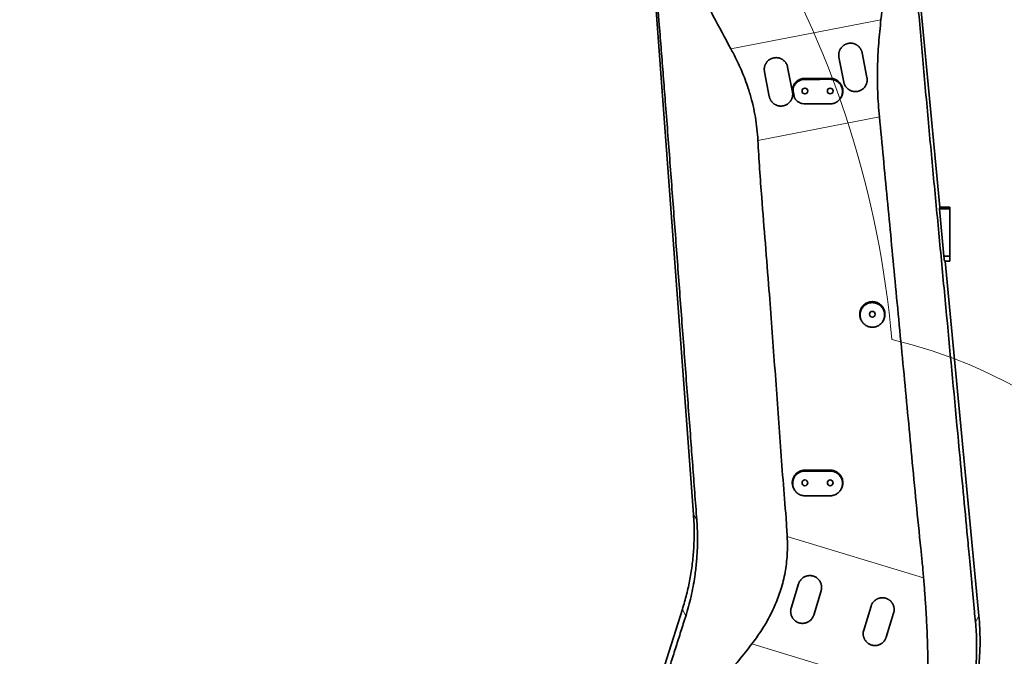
# Model space of a CAD drawing. Header units: millimetres. Extents: x 0 to 14900, y 0 to 10500.
# Tile 11 of 46: x 2850 to 4019, y 5523 to 6279. Entities that reach past the tile are written whole.
import ezdxf

# ---------------------------------------------------------------- set-up
doc = ezdxf.new("R2010")
doc.units = ezdxf.units.MM
doc.header["$LTSCALE"] = 25
doc.styles.add('SLDTEXTSTYLE0', font='TXT', dxfattribs={"width": 0.605})
doc.dimstyles.new('SLDDIMSTYLE0', dxfattribs={"dimtxt": 87.5, "dimasz": 87.5, "dimexe": 0, "dimexo": 0.0625, "dimgap": 21.875, "dimtad": 1, "dimdec": 0, "dimrnd": 1e-09, "dimzin": 12, "dimdsep": 46, "dimtxsty": 'SLDTEXTSTYLE0', "dimsah": 1, "dimcen": 0.09, "dimadec": 0, "dimazin": 3, "dimtfac": 1, "dimtofl": 0, "dimtmove": 0, "dimatfit": 3, "dimfxl": 1, "dimfrac": 2, "dimtolj": 1, "dimtzin": 12, "dimarcsym": 0})

# ---------------------------------------------------------------- blocks, each defined once
blk = doc.blocks.new('_D_2')
at = {"color": 7, "linetype": 'Continuous', "lineweight": 0}
for p, q in [((1569.4, 5749.7), (1569.4, 3706.8)), ((3428.9, 4045.5), (3428.9, 3706.8)), ((1569.4, 3744.3), (3428.9, 3744.3))]:
    blk.add_line(p, q, dxfattribs=at)
at = {"color": 7, "linetype": 'Continuous', "lineweight": 18}
for points in [[(1569.4, 3744.3), (1656.9, 3731.8), (1656.9, 3756.8)], [(3428.9, 3744.3), (3341.4, 3756.8), (3341.4, 3731.8)]]:
    blk.add_solid(points, dxfattribs=at)
at = {"color": 7, "linetype": 'Continuous', "lineweight": 18, "insert": (2365.5, 3857.1), "char_height": 87.5, "attachment_point": 1, "style": 'SLDTEXTSTYLE0'}
blk.add_mtext('1859', dxfattribs=at)
blk = doc.blocks.new('_D_4')
at = {"color": 7, "linetype": 'Continuous', "lineweight": 0}
for p, q in [((3798.9, 7609.1), (6718.3, 7609.1)), ((6680.8, 7609.1), (6680.8, 4544.3)), ((3927.7, 4544.3), (6718.3, 4544.3))]:
    blk.add_line(p, q, dxfattribs=at)
at = {"color": 7, "linetype": 'Continuous', "lineweight": 18}
for points in [[(6680.8, 7609.1), (6668.3, 7521.6), (6693.3, 7521.6)], [(6680.8, 4544.3), (6693.3, 4631.8), (6668.3, 4631.8)]]:
    blk.add_solid(points, dxfattribs=at)
at = {"color": 7, "linetype": 'Continuous', "lineweight": 18, "insert": (6568, 5943), "char_height": 87.5, "attachment_point": 1, "rotation": 90, "style": 'SLDTEXTSTYLE0'}
blk.add_mtext('3065', dxfattribs=at)

msp = doc.modelspace()

# ---------------------------------------------------------------- linework, layer by layer
at = {"color": 7, "linetype": 'Continuous', "lineweight": 35}
for p, q in [((3903.1882013, 6463.9899911), (3942.0908684, 6056.2675931)), ((3649.6217957, 5691.8220304), (3594.3132435, 6437.8070956)), ((3827.9757122, 6204.8677402), (3822.2514424, 6234.3165557)), ((3849.7370035, 6239.6592076), (3855.4612734, 6210.2103921)), ((3739.6292657, 6187.6949306), (3733.9049959, 6217.1437461)), ((3761.390557, 6222.486398), (3767.1148269, 6193.0375825)), ((3770.3963671, 6184.748742), (3770.7197684, 6184.2873855)), ((3941.5146346, 6054.5344042), (3942.0908684, 6056.2675931)), ((3946.5597549, 5998.3662219), (3941.5146346, 6054.5344042)), ((3953.8889757, 6054.5344042), (3941.5146346, 6054.5344042)), ((3953.8889757, 6056.2675931), (3942.0908684, 6056.2675931)), ((3953.8889757, 6056.2675931), (3953.8889757, 6054.5344042)), ((3953.8889757, 6054.5344042), (3953.8889757, 5998.3662219)), ((3947.5865257, 5992.2675931), (3946.5597549, 5998.3662219)), ((3953.8889757, 5998.3662219), (3946.5597549, 5998.3662219)), ((3953.8889757, 5998.3662219), (3953.8889757, 5992.2675931)), ((3953.8889757, 5992.2675931), (3947.5865257, 5992.2675931)), ((3948.1974025, 5992.2675931), (3988.3499359, 5571.4458757)), ((3849.6082153, 5920.6546589), (3850.0198341, 5920.067485)), ((3873.7581163, 5920.0674835), (3874.1697362, 5920.6546589)), ((3811.8889757, 5744.2675931), (3781.8889757, 5744.2675931)), ((3781.8889757, 5743.1997765), (3811.8889757, 5743.1997765)), ((3811.8889757, 5713.8950761), (3781.8889757, 5713.8950761)), ((3765.5599213, 5580.5937127), (3774.3310725, 5609.2828554)), ((3801.1076056, 5601.0964476), (3792.3364545, 5572.407305)), ((3577.1187201, 5391.3484978), (3636.4978139, 5579.2378779)), ((3851.6273493, 5554.2802593), (3860.3985005, 5582.9694019)), ((3887.1750337, 5574.7829942), (3878.4038825, 5546.0938515))]:
    msp.add_line(p, q, dxfattribs=at)
at = {"color": 8, "linetype": 'Continuous', "lineweight": 18}
for p, q in [((3693.9826336, 6244.3195334), (3872.160989, 6278.8628463)), ((3781.8910834, 6208.0032761), (3781.8889757, 6209.2675931)), ((3811.8906876, 6208.1348647), (3811.8889757, 6209.2675931)), ((3767.9890965, 6193.8836872), (3767.5737682, 6194.5411487)), ((3768.7905609, 6199.840129), (3768.3921686, 6200.8125298)), ((3769.1166548, 6188.0214644), (3768.7186222, 6188.6513856)), ((3870.2221696, 6163.6420815), (3726.0729306, 6135.6959696)), ((3781.8889757, 5743.1997765), (3781.8889757, 5744.2675931)), ((3811.8889757, 5743.1997765), (3811.8889757, 5744.2675931)), ((3653.537149, 5685.2797965), (3649.6217957, 5691.8220304)), ((3760.8839645, 5665.7471715), (3922.7556965, 5616.3881196)), ((3640.339467, 5571.0273634), (3636.4978139, 5579.2378779)), ((3984.2935821, 5563.9734031), (3988.3499359, 5571.4458757)), ((3926.9748263, 5474.8943118), (3719.0279483, 5538.302917))]:
    msp.add_line(p, q, dxfattribs=at)
at = {"color": 7, "linetype": 'Continuous', "lineweight": 35, "flags": 128}
msp.add_lwpolyline([(3811.8887885, 6179.0055576), (3804.3308109, 6179.0014329), (3796.7728335, 6178.9970903), (3781.8887328, 6178.9879012)], dxfattribs=at)
at = {"color": 7, "linetype": 'Continuous', "lineweight": 35}
for centre in [(3781.8889757, 6194.2675931), (3811.8889757, 6194.2675931), (3861.8889757, 5929.2675931), (3781.8889757, 5729.2675931), (3811.8889757, 5729.2675931)]:
    msp.add_circle(centre, 3.4, dxfattribs=at)
at = {"color": 7, "linetype": 'Continuous', "lineweight": 18}
for centre, radius, start, end in [((3748.8889757, 5324.2675931), 2284.8733767, 5, 155), ((3748.8889757, 5324.2675931), 1470.0106292, 103.9946004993, 206.0053995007), ((2729.2927153, 5799.7131376), 1159.8733767, 4.9292866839, 55.0707133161), ((3748.8889757, 5324.2675931), 590.9678258, 286.696479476, 76.696479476)]:
    msp.add_arc(centre, radius, start, end, dxfattribs=at)
at = {"color": 7, "linetype": 'Continuous', "lineweight": 35}
for points, knots in [([(3693.9826336, 6244.3195334), (3686.9919818, 6257.2720793), (3676.5060321, 6276.700846), (3662.8347746, 6302.7657797), (3652.9208777, 6321.152315), (3643.2083773, 6338.2956445), (3635.0769362, 6352.6086124), (3628.2282506, 6365.2830969), (3622.6703998, 6376.3422092), (3617.5763492, 6387.644727), (3613.0531802, 6399.2401527), (3609.2464491, 6411.0867205), (3606.2775683, 6423.2505035), (3604.3911537, 6435.6838062), (3603.6645463, 6448.4076217), (3604.1239413, 6461.0831768), (3605.6785221, 6473.6790942), (3608.2212224, 6486.0404736), (3611.7959255, 6498.3147958), (3616.4256202, 6510.3269915), (3622.1778952, 6522.0441702), (3629.0052377, 6533.2974701), (3636.9427814, 6544.0664651), (3645.6064682, 6553.7996155), (3654.8950585, 6562.5361921), (3664.6089146, 6570.2099145), (3675.1051277, 6577.1165898), (3685.940127, 6582.9393265), (3697.0515294, 6587.7257167), (3708.2495905, 6591.4792957), (3719.8712751, 6594.315057), (3731.5167461, 6596.1115894), (3743.1570383, 6596.9429723), (3754.6182208, 6596.7584603), (3763.7193921, 6596.0505741), (3768.8873157, 6595.0810456), (3770.2903064, 6594.8178375)], [0, 0, 0, 0, 0.0932453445, 0.1398676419, 0.1864926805, 0.225575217, 0.2646576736, 0.2907484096, 0.3168361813, 0.343082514, 0.3693250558, 0.3957442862, 0.4219806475, 0.448697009, 0.4754127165, 0.5026605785, 0.5289007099, 0.555572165, 0.5822420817, 0.609363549, 0.6364091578, 0.6640073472, 0.6916045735, 0.7197864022, 0.7450025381, 0.7707138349, 0.7964245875, 0.822658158, 0.846619, 0.871031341, 0.8954432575, 0.9203271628, 0.9436578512, 0.9674040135, 0.9911508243, 1, 1, 1, 1]), ([(3817.9239848, 6577.7802028), (3818.6658269, 6577.3815317), (3822.8338929, 6575.1415838), (3829.9964752, 6570.2373566), (3839.3079464, 6563.0815816), (3848.0431209, 6555.0643546), (3856.187881, 6546.3022586), (3863.682786, 6536.7498749), (3870.4280857, 6526.5165501), (3876.4019742, 6515.6874477), (3881.6199169, 6504.2597402), (3885.1615664, 6494.2280509), (3887.3869799, 6485.8815646), (3889.19118, 6477.2644468), (3890.6113494, 6466.2106289), (3891.2043987, 6453.2120354), (3891.036021, 6440.6228138), (3890.134498, 6424.4316763), (3888.1876595, 6404.1787435), (3885.1863475, 6379.8920965), (3881.1307796, 6350.936886), (3876.6990412, 6317.2680353), (3873.6737332, 6291.6650853), (3872.160989, 6278.8628463)], [0, 0, 0, 0, 0.0076449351, 0.0429533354, 0.078836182, 0.1147196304, 0.1511879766, 0.1882982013, 0.2260011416, 0.2637078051, 0.3019892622, 0.3415811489, 0.3615776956, 0.3815744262, 0.4226901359, 0.4640975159, 0.5012856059, 0.5384804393, 0.6131696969, 0.688180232, 0.7632107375, 0.8815983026, 1, 1, 1, 1]), ([(3901.756062, 6461.3517544), (3901.8848622, 6459.6238239), (3902.1425284, 6456.1670811), (3902.6921128, 6449.5174669), (3903.4100622, 6441.4643835), (3904.2917146, 6432.0846276), (3905.2218624, 6422.3287074), (3906.1637997, 6412.1567426), (3907.1744544, 6400.817362), (3908.2179256, 6388.7182657), (3909.9960494, 6367.7283141), (3912.4458468, 6338.6173017), (3915.654869, 6301.280766), (3918.9012095, 6263.9012869), (3922.1981257, 6226.4955865), (3925.5495872, 6189.0851356), (3928.9591262, 6151.6739257), (3932.430409, 6114.2682429), (3935.9439227, 6076.9240675), (3939.4760006, 6039.6444781), (3944.1888935, 5990.0010286), (3952.383246, 5903.0421227), (3961.0997661, 5810.6172243), (3969.135673, 5725.0996341), (3973.3701876, 5680.3772704), (3976.9801317, 5642.3848143), (3979.3965894, 5616.6358992), (3981.4569485, 5594.2098112), (3982.9044561, 5578.5014189), (3983.8660342, 5568.4448635), (3984.2935821, 5563.9734031)], [0, 0, 0, 0, 0.0059260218, 0.0118550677, 0.0222611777, 0.0327327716, 0.0432083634, 0.0549428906, 0.0666781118, 0.081005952, 0.0953362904, 0.1368858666, 0.178444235, 0.2200376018, 0.2616473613, 0.3031999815, 0.3447787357, 0.3864329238, 0.4281064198, 0.4696563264, 0.5112068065, 0.5943059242, 0.7605041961, 0.8203727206, 0.8802429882, 0.9101718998, 0.9475858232, 0.9663025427, 0.985017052, 1, 1, 1, 1]), ([(3653.537149, 5685.2797965), (3652.7182477, 5696.1195846), (3651.0803948, 5717.7998277), (3648.6504381, 5750.2862506), (3645.2129579, 5796.2064952), (3640.7523014, 5855.582393), (3635.2857068, 5928.389478), (3630.7488871, 5988.9705581), (3627.1409135, 6037.3265007), (3624.4372305, 6073.4924807), (3621.7169484, 6109.6795657), (3618.969469, 6145.8932511), (3616.3382427, 6180.1280937), (3613.8243797, 6212.3677188), (3611.4372689, 6242.59511), (3608.6902202, 6276.9042542), (3605.5724987, 6315.2577266), (3602.7345624, 6350.016946), (3600.5460458, 6377.1521933), (3599.2522622, 6393.3942518), (3598.2151499, 6406.4105908), (3597.4208916, 6416.1702996), (3596.6079261, 6425.8875069), (3596.0441557, 6432.2221235), (3595.7626407, 6435.3852719)], [0, 0, 0, 0, 0.0433256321, 0.0866539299, 0.1299823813, 0.2270464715, 0.3241105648, 0.4211735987, 0.4694086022, 0.5176526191, 0.5658907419, 0.6141161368, 0.6623355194, 0.7025446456, 0.7427584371, 0.7829664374, 0.8395601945, 0.8961565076, 0.9220751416, 0.9479949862, 0.9610062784, 0.974038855, 0.9870364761, 1, 1, 1, 1]), ([(3872.160989, 6278.8628463), (3871.6355641, 6274.2463893), (3870.5847221, 6265.0135418), (3869.4008391, 6250.9559604), (3868.5295809, 6236.7582387), (3868.0213934, 6222.3525744), (3867.8982584, 6207.8167851), (3868.2015996, 6193.1348866), (3868.9148015, 6178.3874493), (3869.7856783, 6168.5651214), (3870.2221696, 6163.6420815)], [0, 0, 0, 0, 0.122643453, 0.2452851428, 0.3692110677, 0.4931347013, 0.6190888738, 0.745040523, 0.8722119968, 1, 1, 1, 1]), ([(3726.0729306, 6135.6959696), (3725.7603492, 6140.2555433), (3725.1337113, 6149.3962063), (3723.1811444, 6163.1165255), (3720.4540894, 6176.8098901), (3717.4539342, 6188.2182372), (3714.255354, 6198.5187536), (3711.0142445, 6207.7323099), (3706.4532379, 6219.0947954), (3700.8687922, 6231.3820993), (3696.280961, 6240.0015296), (3693.9826336, 6244.3195334)], [0, 0, 0, 0, 0.1193252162, 0.2392134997, 0.3608796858, 0.4831575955, 0.5469997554, 0.6431474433, 0.7392988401, 0.8693987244, 1, 1, 1, 1]), ([(3822.2514424, 6234.3165557), (3822.1784308, 6234.7566987), (3822.0317443, 6235.6409832), (3821.9767553, 6236.9273597), (3822.0264695, 6238.1578875), (3822.1747524, 6239.3312455), (3822.4245149, 6240.5020489), (3822.7736857, 6241.6451558), (3823.2157627, 6242.7473185), (3823.7478578, 6243.8070487), (3824.3763476, 6244.8310032), (3825.0884004, 6245.7933638), (3825.8727588, 6246.6839152), (3826.7254391, 6247.5026969), (3827.6567924, 6248.2561589), (3828.6436594, 6248.9225567), (3829.6713194, 6249.4966048), (3830.7354489, 6249.9804265), (3831.8502941, 6250.378279), (3832.9887457, 6250.6781723), (3834.1356015, 6250.8797552), (3835.2875722, 6250.9861527), (3836.4576288, 6250.996761), (3837.621451, 6250.9091809), (3838.765112, 6250.7268541), (3839.8864826, 6250.452613), (3840.9929806, 6250.0826447), (3842.0652102, 6249.6209846), (3843.0910819, 6249.0741746), (3844.0690525, 6248.4444366), (3845.0010314, 6247.7277597), (3845.8707108, 6246.9335259), (3846.6685254, 6246.0715768), (3847.3934289, 6245.1441548), (3848.0449721, 6244.1474989), (3848.5652173, 6243.1796576), (3848.9714239, 6242.2666432), (3849.2832892, 6241.4211504), (3849.545956, 6240.5518871), (3849.6732327, 6239.95718), (3849.7370035, 6239.6592076)], [0, 0, 0, 0, 0.0305338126, 0.0613450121, 0.0879930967, 0.1148249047, 0.1422370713, 0.1698503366, 0.196498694, 0.2233334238, 0.2507595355, 0.2783916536, 0.3048447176, 0.3314852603, 0.3587215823, 0.386165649, 0.4122451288, 0.438508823, 0.4653556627, 0.4924047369, 0.5182237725, 0.5442223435, 0.5707855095, 0.5975428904, 0.6233982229, 0.6494303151, 0.6760157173, 0.7027905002, 0.7289583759, 0.7553039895, 0.7822061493, 0.8092990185, 0.8358523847, 0.8625874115, 0.8898937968, 0.9173971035, 0.9378374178, 0.9583599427, 0.9791366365, 1, 1, 1, 1]), ([(3733.9049959, 6217.1437461), (3733.8319843, 6217.583889), (3733.6852978, 6218.4681735), (3733.630309, 6219.7545463), (3733.6800224, 6220.9850664), (3733.8283023, 6222.1584125), (3734.0780595, 6223.3292035), (3734.4272226, 6224.4722976), (3734.8692889, 6225.5744472), (3735.4013701, 6226.6341641), (3736.0298422, 6227.6581054), (3736.7418765, 6228.6204576), (3737.5262168, 6229.5110056), (3738.3788805, 6230.3297881), (3739.3102145, 6231.0832516), (3740.2970672, 6231.7496572), (3741.3247198, 6232.3237181), (3742.3888502, 6232.8075555), (3743.5036968, 6233.2054229), (3744.6421563, 6233.5053317), (3745.7890269, 6233.7069291), (3746.9410201, 6233.8133384), (3748.1111012, 6233.8239548), (3749.2749491, 6233.7363785), (3750.4186365, 6233.5540511), (3751.5400343, 6233.2798048), (3752.6465606, 6232.909826), (3753.718813, 6232.448152), (3754.7447017, 6231.9013266), (3755.722684, 6231.2715726), (3756.6546744, 6230.554876), (3757.5243575, 6229.7606243), (3758.322169, 6228.8986614), (3759.0470638, 6227.9712315), (3759.6985983, 6226.974567), (3760.218829, 6226.0067289), (3760.6250182, 6225.0937313), (3760.9368654, 6224.2482704), (3761.199518, 6223.3790411), (3761.326789, 6222.7843583), (3761.390557, 6222.486398)], [0, 0, 0, 0, 0.0305335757, 0.061344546, 0.087992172, 0.1148235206, 0.142235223, 0.1698480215, 0.1964959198, 0.2233301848, 0.2507558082, 0.2783874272, 0.3048403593, 0.3314807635, 0.3587169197, 0.3861608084, 0.4122406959, 0.4385047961, 0.4653520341, 0.4924015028, 0.5182213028, 0.544220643, 0.5707845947, 0.597542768, 0.6233988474, 0.6494316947, 0.6760178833, 0.7027934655, 0.7289617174, 0.755307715, 0.782210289, 0.8093035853, 0.8358567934, 0.8625916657, 0.8898979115, 0.9174010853, 0.9378404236, 0.9583619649, 0.9791376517, 1, 1, 1, 1]), ([(3768.3921686, 6200.8125298), (3768.7972866, 6201.5519159), (3769.6075173, 6203.0306781), (3771.268773, 6204.9564214), (3773.2103096, 6206.5868198), (3775.3994409, 6207.8722432), (3777.771992, 6208.7586159), (3779.9639495, 6209.2057282), (3781.3465414, 6209.2501608), (3781.8889757, 6209.2675931)], [0, 0, 0, 0, 0.1506288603, 0.3012557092, 0.4519061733, 0.6025553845, 0.7527826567, 0.9030088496, 1, 1, 1, 1]), ([(3768.7905609, 6199.840129), (3769.1883093, 6200.5564671), (3769.9838245, 6201.9891762), (3771.6095997, 6203.8487676), (3773.5036525, 6205.4195704), (3775.6403636, 6206.6597602), (3777.96005, 6207.5166449), (3780.074392, 6207.9402053), (3781.3943354, 6207.9860303), (3781.8910834, 6208.0032761)], [0, 0, 0, 0, 0.1510435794, 0.3020941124, 0.4530862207, 0.604085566, 0.7561587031, 0.9082326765, 1, 1, 1, 1]), ([(3781.8889757, 6209.2675931), (3784.8092792, 6209.2675931), (3790.649886, 6209.2675931), (3800.6498332, 6209.2675931), (3807.7296604, 6209.2675931), (3811.8889757, 6209.2675931)], [0, 0, 0, 0, 0.29204128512, 0.58408257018, 1, 1, 1, 1]), ([(3781.8910834, 6208.0032761), (3784.8128088, 6208.0166091), (3790.6562595, 6208.043275), (3800.6561264, 6208.0874164), (3807.7342719, 6208.1173104), (3811.8906876, 6208.1348647)], [0, 0, 0, 0, 0.29217661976, 0.58435323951, 1, 1, 1, 1]), ([(3811.8906876, 6208.1348647), (3812.2963933, 6208.1269681), (3813.11061, 6208.1111202), (3814.3342743, 6207.9576328), (3815.5557039, 6207.7064273), (3816.7483628, 6207.3503353), (3817.8985083, 6206.8988762), (3819.0044581, 6206.354215), (3820.0729288, 6205.7094297), (3821.4074, 6204.7385573), (3822.6091629, 6203.6048933), (3823.6511161, 6202.3361544), (3824.5769324, 6200.9876166), (3825.3264723, 6199.5290402), (3825.8828458, 6197.9977351), (3826.3065757, 6196.4254934), (3826.5296156, 6194.8068339), (3826.5479676, 6193.1813268), (3826.4289889, 6191.5578738), (3826.1056113, 6189.9529197), (3825.5858391, 6188.4066138), (3824.935906, 6186.9050015), (3824.0975629, 6185.4884519), (3823.0922214, 6184.1913445), (3822.2542658, 6183.2819156), (3821.3450466, 6182.447762), (3820.3726417, 6181.694698), (3819.3293667, 6181.0186891), (3818.2355191, 6180.435804), (3816.7195807, 6179.7848743), (3815.1256501, 6179.3264715), (3813.6327761, 6179.0995461), (3812.6850902, 6179.0186829), (3812.1544821, 6179.009937), (3811.8887885, 6179.0055576)], [0, 0, 0, 0, 0.0265208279, 0.0532250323, 0.0805076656, 0.1079906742, 0.1345118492, 0.1612185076, 0.1885144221, 0.2160145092, 0.2690344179, 0.2959522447, 0.3232698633, 0.3758930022, 0.4026055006, 0.4297091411, 0.4822696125, 0.5088751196, 0.5359128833, 0.5886136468, 0.615359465, 0.6424901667, 0.6955085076, 0.722415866, 0.7497127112, 0.776271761, 0.8030160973, 0.8300474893, 0.8574722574, 0.8839631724, 0.9378465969, 0.9653048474, 0.9826269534, 1, 1, 1, 1]), ([(3811.8889757, 6209.2675931), (3812.3032301, 6209.2577573), (3813.1346332, 6209.2380168), (3814.3832693, 6209.0755071), (3815.6289549, 6208.8131485), (3816.8459032, 6208.4435772), (3818.0200616, 6207.9764552), (3819.1455649, 6207.4159918), (3820.2311237, 6206.7556271), (3821.2541077, 6206.0076205), (3822.5277256, 6204.9002366), (3823.6585364, 6203.6349842), (3824.614626, 6202.2419793), (3825.4506352, 6200.7731718), (3826.0985277, 6199.2025378), (3826.6484971, 6197.1655043), (3826.880973, 6195.484067), (3826.8997298, 6193.7949526), (3826.7748226, 6192.1119984), (3826.4388685, 6190.4505323), (3825.895863, 6188.8551123), (3825.2502981, 6187.3454332), (3824.5887592, 6186.3227237), (3824.1607574, 6185.661052)], [0, 0, 0, 0, 0.0379586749, 0.0761825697, 0.1152398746, 0.154584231, 0.1926796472, 0.2310402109, 0.269812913, 0.3091475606, 0.3471952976, 0.4245815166, 0.4640141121, 0.5020807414, 0.5795113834, 0.6189690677, 0.6954397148, 0.7342581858, 0.7736444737, 0.8499492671, 0.8886814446, 0.9279792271, 1, 1, 1, 1]), ([(3855.4612734, 6210.2103921), (3855.5278478, 6209.8162086), (3855.6589133, 6209.0401763), (3855.7297672, 6207.8635904), (3855.7095629, 6206.6870637), (3855.5867308, 6205.5017303), (3855.3639949, 6204.3347775), (3855.0460522, 6203.1999534), (3854.6363861, 6202.0990976), (3854.1293278, 6201.0236934), (3853.5337593, 6199.9982068), (3852.859141, 6199.0339513), (3852.1090546, 6198.1316016), (3851.2757692, 6197.2854717), (3850.375279, 6196.5152466), (3849.4200953, 6195.8285377), (3848.4137048, 6195.2249125), (3847.3474312, 6194.7019005), (3846.2427031, 6194.2727069), (3845.1138117, 6193.9404122), (3843.9638842, 6193.7035001), (3842.7840957, 6193.5625611), (3841.5991126, 6193.5229733), (3840.4234572, 6193.5828949), (3839.2595849, 6193.739838), (3838.0993078, 6193.9972807), (3836.9677589, 6194.3521109), (3835.8780403, 6194.7977556), (3834.8316445, 6195.3310254), (3833.8219392, 6195.9579234), (3832.8716011, 6196.6671889), (3831.9908162, 6197.4482732), (3831.1799336, 6198.2976602), (3830.4346869, 6199.2231847), (3829.7726248, 6200.2068351), (3829.1999529, 6201.2353259), (3828.7156049, 6202.305215), (3828.3191833, 6203.4252852), (3828.0919199, 6204.2896691), (3827.9943713, 6204.7749216), (3827.9757122, 6204.8677402)], [0, 0, 0, 0, 0.0272909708, 0.0537279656, 0.0803493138, 0.1075528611, 0.1349578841, 0.1613209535, 0.18786751, 0.2149929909, 0.2423185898, 0.2686465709, 0.2951573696, 0.3222446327, 0.3495310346, 0.3758616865, 0.4023750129, 0.4294643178, 0.4567525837, 0.483097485, 0.5096251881, 0.5367293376, 0.5640326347, 0.59038806, 0.6169264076, 0.6440416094, 0.6713561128, 0.6977181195, 0.7242631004, 0.7513850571, 0.7787063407, 0.8050758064, 0.8316282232, 0.8587573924, 0.8860857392, 0.9124722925, 0.9390417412, 0.9661875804, 0.9935323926, 1, 1, 1, 1]), ([(3767.5737682, 6194.5411487), (3767.5493613, 6194.6750711), (3767.5005068, 6194.9431387), (3767.4480229, 6195.3493921), (3767.4110188, 6195.7584052), (3767.391212, 6196.1684233), (3767.3869799, 6196.7151428), (3767.4164802, 6197.2617347), (3767.4936836, 6197.9266125), (3767.6077438, 6198.5736694), (3767.8049359, 6199.3333296), (3768.0598721, 6200.085091), (3768.2811678, 6200.5695351), (3768.3921686, 6200.8125298)], [0, 0, 0, 0, 0.0634704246, 0.1270464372, 0.1909439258, 0.2549494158, 0.3184198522, 0.4458666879, 0.5098722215, 0.6305108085, 0.751880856, 0.8755447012, 1, 1, 1, 1]), ([(3768.7186222, 6188.6513856), (3768.6231789, 6189.1423985), (3768.4322925, 6190.1244242), (3768.0506243, 6192.0879367), (3767.7645078, 6193.5598783), (3767.5737682, 6194.5411487)], [0, 0, 0, 0, 0.2500091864, 0.5000183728, 1, 1, 1, 1]), ([(3767.9890965, 6193.8836872), (3767.9650355, 6194.0179608), (3767.9168682, 6194.2867602), (3767.8667323, 6194.6943519), (3767.8330839, 6195.1048419), (3767.817954, 6195.5101088), (3767.8204844, 6196.0398139), (3767.8557374, 6196.5626972), (3767.9374054, 6197.18872), (3768.051312, 6197.7878248), (3768.2405792, 6198.4846439), (3768.4812667, 6199.1735983), (3768.6872565, 6199.6175075), (3768.7905609, 6199.840129)], [0, 0, 0, 0, 0.0669127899, 0.1339512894, 0.2013730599, 0.2689236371, 0.3328388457, 0.4611951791, 0.5256661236, 0.6425148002, 0.7600363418, 0.8796576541, 1, 1, 1, 1]), ([(3769.1166548, 6188.0214644), (3769.0219438, 6188.5132222), (3768.8325219, 6189.496738), (3768.4565243, 6191.4507845), (3768.1755662, 6192.9131362), (3767.9890965, 6193.8836872)], [0, 0, 0, 0, 0.2516695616, 0.5033391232, 1, 1, 1, 1]), ([(3767.1148269, 6193.0375825), (3767.181403, 6192.6433872), (3767.3124695, 6191.8673462), (3767.383321, 6190.6907558), (3767.3631152, 6189.514241), (3767.2402839, 6188.3289207), (3767.0175507, 6187.1619789), (3766.6996118, 6186.0271633), (3766.2899501, 6184.9263135), (3765.7828977, 6183.8509157), (3765.1873351, 6182.8254324), (3764.5127218, 6181.8611775), (3763.7626387, 6180.9588259), (3762.929357, 6180.1126941), (3762.0288692, 6179.3424659), (3761.0736863, 6178.6557527), (3760.0672946, 6178.0521225), (3759.0010194, 6177.529106), (3757.8962888, 6177.0999081), (3756.7673942, 6176.7676098), (3755.6174628, 6176.5306945), (3754.4376698, 6176.3897529), (3753.2526823, 6176.3501634), (3752.0770227, 6176.4100841), (3750.9131464, 6176.5670269), (3749.752865, 6176.82447), (3748.6213122, 6177.1793013), (3747.5315903, 6177.6249476), (3746.4851916, 6178.1582193), (3745.4754834, 6178.78512), (3744.5251431, 6179.4943886), (3743.6443569, 6180.2754759), (3742.8334737, 6181.1248658), (3742.0882263, 6182.050394), (3741.4261648, 6183.0340475), (3740.8534944, 6184.0625402), (3740.3691485, 6185.1324299), (3739.9727289, 6186.2525012), (3739.7454695, 6187.1168772), (3739.6479229, 6187.602121), (3739.6292657, 6187.6949306)], [0, 0, 0, 0, 0.0272916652, 0.0537283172, 0.0803493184, 0.1075525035, 0.1349571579, 0.1613200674, 0.1878664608, 0.2149917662, 0.2423171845, 0.2686452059, 0.2951560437, 0.3222433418, 0.3495297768, 0.3758605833, 0.4023740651, 0.429463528, 0.4567519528, 0.4830970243, 0.509624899, 0.5367292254, 0.5640327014, 0.5903882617, 0.6169267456, 0.6440420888, 0.6713567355, 0.697718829, 0.7242638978, 0.7513859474, 0.7787073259, 0.8050768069, 0.8316292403, 0.8587584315, 0.8860868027, 0.9124732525, 0.9390425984, 0.9661883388, 0.9935330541, 1, 1, 1, 1]), ([(3770.4046748, 6184.750557), (3770.3433776, 6184.8323878), (3770.2000653, 6185.0237077), (3770.0010154, 6185.3432829), (3769.7966884, 6185.6909832), (3769.550242, 6186.1560448), (3769.2780128, 6186.7490969), (3769.0069778, 6187.4904071), (3768.8267082, 6188.1290016), (3768.7457004, 6188.5205154), (3768.7186222, 6188.6513856)], [0, 0, 0, 0, 0.0715699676, 0.1673301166, 0.2634138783, 0.3540054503, 0.5358406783, 0.7199526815, 0.906389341, 1, 1, 1, 1]), ([(3772.08862, 6182.7524847), (3771.9887016, 6182.8450187), (3771.7886822, 6183.0302559), (3771.5034326, 6183.3246724), (3771.2294208, 6183.6311584), (3770.8886371, 6184.0477244), (3770.4996824, 6184.5889497), (3770.1660799, 6185.1459229), (3769.8773827, 6185.7015506), (3769.6288908, 6186.2541527), (3769.3810474, 6186.9435403), (3769.2159739, 6187.5366706), (3769.1415343, 6187.9000231), (3769.1166548, 6188.0214644)], [0, 0, 0, 0, 0.066371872, 0.1328650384, 0.1997281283, 0.2667156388, 0.3951317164, 0.5242162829, 0.5827777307, 0.7003017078, 0.8192261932, 0.939580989, 1, 1, 1, 1]), ([(3781.8887328, 6178.9879012), (3780.9451771, 6179.0391649), (3779.1905744, 6179.1344931), (3776.6979519, 6179.872828), (3774.2910763, 6180.9831743), (3772.86392, 6182.129659), (3772.08862, 6182.7524847)], [0, 0, 0, 0, 0.2634255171, 0.4898567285, 0.7228656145, 1, 1, 1, 1]), ([(3823.8881887, 6185.2529613), (3823.9261051, 6185.3070488), (3824.0218056, 6185.4435651), (3824.1156378, 6185.5774159), (3824.1722938, 6185.6582352)], [0, 0, 0, 0, 0.3961979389, 1, 1, 1, 1]), ([(3922.7556965, 5616.3881196), (3922.2652489, 5622.2119915), (3921.2843364, 5633.8599402), (3918.152602, 5663.6371867), (3913.818744, 5705.7623121), (3907.1785472, 5776.8508367), (3898.8952101, 5864.5003704), (3889.0289327, 5966.4514428), (3879.6808957, 6066.1852397), (3873.3750769, 6131.156482), (3870.2221696, 6163.6420815)], [0, 0, 0, 0, 0.0318915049, 0.0637841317, 0.1633788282, 0.2629738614, 0.4533860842, 0.6437987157, 0.821899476, 1, 1, 1, 1]), ([(3726.0729306, 6135.6959696), (3726.7157115, 6124.3733009), (3728.001282, 6101.7278087), (3731.0190964, 6060.9052511), (3734.9537447, 6013.224846), (3740.2065539, 5946.7352634), (3745.9934667, 5868.307892), (3751.3691064, 5793.0096002), (3755.779166, 5732.7748557), (3759.0312188, 5695.4047548), (3760.4283614, 5673.0401784), (3760.8839645, 5665.7471715)], [0, 0, 0, 0, 0.07219693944, 0.14439486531, 0.26058209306, 0.37676883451, 0.56899320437, 0.76121725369, 0.85734909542, 0.95348206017, 1, 1, 1, 1]), ([(3861.8889757, 5944.2675931), (3861.0560375, 5944.2292356), (3859.80031, 5944.1714084), (3858.1530221, 5943.811846), (3856.5408368, 5943.3267875), (3854.9970671, 5942.636184), (3853.5585659, 5941.7634507), (3852.19885, 5940.7713022), (3850.9693612, 5939.6110367), (3849.89982, 5938.3118729), (3848.9429423, 5936.9253312), (3848.1647176, 5935.4219129), (3847.5837503, 5933.8393435), (3847.2490191, 5932.6155792), (3847.0195516, 5931.3707479), (3846.8952206, 5930.1160635), (3846.8767758, 5928.8417424), (3846.9817509, 5927.3651861), (3847.2793064, 5925.6972463), (3847.7837257, 5924.0785925), (3848.3759879, 5922.7186229), (3848.9524577, 5921.6327438), (3849.3989748, 5920.9722301), (3849.6120009, 5920.6571096)], [0, 0, 0, 0, 0.0761465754, 0.1147976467, 0.1540127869, 0.2302274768, 0.2688071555, 0.308018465, 0.3843077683, 0.4229241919, 0.462169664, 0.5386605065, 0.5773789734, 0.6167287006, 0.6549448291, 0.693428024, 0.732324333, 0.7717873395, 0.8291468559, 0.8874236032, 0.9269169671, 0.9651332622, 1, 1, 1, 1]), ([(3861.8889757, 5913.8767979), (3862.6933846, 5913.9139834), (3863.9061126, 5913.9700442), (3865.4969361, 5914.3185485), (3867.0537923, 5914.7885934), (3868.5444935, 5915.457594), (3869.9336286, 5916.3025783), (3871.2480723, 5917.2637282), (3872.4375358, 5918.3879055), (3873.4735026, 5919.6468739), (3874.402933, 5920.9928862), (3875.1607365, 5922.4537908), (3875.7286226, 5923.9933323), (3876.057384, 5925.1853516), (3876.2844781, 5926.3996199), (3876.4095803, 5927.6253768), (3876.4317795, 5928.8705366), (3876.3481971, 5930.1099526), (3876.0988081, 5931.7456092), (3875.6433639, 5933.3458133), (3874.9907304, 5934.868564), (3874.4076258, 5935.9630731), (3873.7387252, 5936.9992954), (3872.9762067, 5937.9859698), (3871.8591055, 5939.2007592), (3870.5930931, 5940.2671136), (3869.2104551, 5941.1596888), (3867.7610699, 5941.9283247), (3866.2213704, 5942.5082856), (3864.6307325, 5942.8871489), (3863.0178933, 5943.12778), (3861.3826143, 5943.1625744), (3859.7656909, 5942.9925019), (3858.1700887, 5942.6858556), (3856.619576, 5942.1783604), (3855.1521039, 5941.4840451), (3853.7460352, 5940.6670391), (3852.4472046, 5939.6742903), (3851.2865672, 5938.5315452), (3850.2235633, 5937.2915725), (3849.3193043, 5935.9201356), (3848.5952596, 5934.4512675), (3847.9960113, 5932.9225246), (3847.5905282, 5931.3203712), (3847.3891749, 5929.6848974), (3847.334286, 5928.2403205), (3847.4456003, 5926.5875071), (3847.7636203, 5924.9594814), (3848.1917605, 5923.5720746), (3848.6565733, 5922.421353), (3849.2133506, 5921.3189641), (3849.8682098, 5920.255833), (3850.8520623, 5918.9287195), (3851.999914, 5917.7326218), (3853.282405, 5916.6970619), (3854.6452534, 5915.7775906), (3856.1173709, 5915.036907), (3857.6615946, 5914.4908245), (3858.9509263, 5914.1579112), (3860.3656232, 5913.9234467), (3861.3793146, 5913.892405), (3861.8889757, 5913.8767979)], [0, 0, 0, 0, 0.0263244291, 0.0396867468, 0.053244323, 0.0795914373, 0.0929278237, 0.1064816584, 0.1329017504, 0.1462740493, 0.1598623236, 0.1864548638, 0.1999144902, 0.2135918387, 0.2269260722, 0.2403531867, 0.2539239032, 0.26769158, 0.28101046, 0.3081016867, 0.3219067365, 0.3352534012, 0.3486939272, 0.3622804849, 0.3760670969, 0.4027274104, 0.4162251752, 0.4299476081, 0.4564370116, 0.4698478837, 0.4834815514, 0.5098229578, 0.5231578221, 0.5367118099, 0.5630169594, 0.5763321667, 0.5898641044, 0.6162573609, 0.6296162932, 0.6431918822, 0.6697288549, 0.6831602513, 0.6968088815, 0.7234871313, 0.7370268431, 0.7507618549, 0.7708064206, 0.791171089, 0.8049718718, 0.8183363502, 0.8317949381, 0.8453993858, 0.8592043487, 0.8858834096, 0.8994275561, 0.9131718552, 0.939705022, 0.9531382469, 0.9667943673, 0.9833049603, 1, 1, 1, 1]), ([(3874.1312915, 5920.67983), (3874.4559013, 5921.1391614), (3875.024483, 5921.9437195), (3875.6326354, 5923.2219319), (3876.2501419, 5924.7893918), (3876.6605397, 5926.4347545), (3876.862466, 5928.1104462), (3876.9065067, 5929.3805939), (3876.8429818, 5930.6459431), (3876.6749442, 5931.8964555), (3876.3988737, 5933.141752), (3875.9561875, 5934.5553673), (3875.2816889, 5936.1108617), (3874.4163812, 5937.5699813), (3873.2770743, 5939.093801), (3872.0960754, 5940.3152281), (3870.7770783, 5941.37328), (3869.3734964, 5942.3147003), (3867.8566541, 5943.073915), (3866.2643994, 5943.6345008), (3864.9324096, 5943.9772913), (3863.4682389, 5944.2193581), (3862.4173437, 5944.2514553), (3861.8889757, 5944.2675931)], [0, 0, 0, 0, 0.0514753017, 0.0901633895, 0.1294827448, 0.2060205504, 0.2448677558, 0.2842783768, 0.3225206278, 0.3610299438, 0.3999536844, 0.439445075, 0.4968118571, 0.5550983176, 0.5946007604, 0.6711388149, 0.7099906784, 0.7494116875, 0.8258286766, 0.8645138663, 0.9038358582, 0.9516506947, 1, 1, 1, 1]), ([(3781.8889757, 5744.2675931), (3781.4755713, 5744.2576851), (3780.6458912, 5744.2378003), (3779.39953, 5744.0762892), (3778.1558548, 5743.8147131), (3776.5408486, 5743.3256451), (3774.9970368, 5742.6363534), (3773.558538, 5741.7633972), (3772.1994266, 5740.7717394), (3770.9698654, 5739.6115519), (3769.9002232, 5738.3124606), (3768.9433495, 5736.9259175), (3768.1650239, 5735.4225579), (3767.5839361, 5733.8400542), (3767.2494108, 5732.6169109), (3766.9429026, 5730.9561398), (3766.8468388, 5729.2608025), (3766.9669487, 5727.5745409), (3767.228669, 5725.9039358), (3767.7000956, 5724.2706063), (3768.3759953, 5722.7186374), (3768.9518258, 5721.6338513), (3769.3975793, 5720.9744323), (3769.6098527, 5720.6604087)], [0, 0, 0, 0, 0.0378420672, 0.0759469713, 0.1148814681, 0.1541026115, 0.230328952, 0.2689145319, 0.3081318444, 0.3843637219, 0.4230548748, 0.462306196, 0.5387394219, 0.5775328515, 0.6168884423, 0.654972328, 0.7324325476, 0.7719014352, 0.8100117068, 0.8875284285, 0.9270276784, 0.9652496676, 1, 1, 1, 1]), ([(3781.8889757, 5713.8950761), (3781.0831984, 5713.9323247), (3779.8684075, 5713.9884807), (3778.2748779, 5714.3375771), (3776.7160685, 5714.8082107), (3775.2227964, 5715.4782274), (3773.8312252, 5716.3245481), (3772.5145403, 5717.2873364), (3771.3229813, 5718.4133243), (3770.2851532, 5719.6743646), (3769.3541471, 5721.0226616), (3768.594957, 5722.485975), (3768.0259917, 5724.0280964), (3767.696871, 5725.2214263), (3767.4697619, 5726.4347979), (3767.3438937, 5727.6625448), (3767.3212798, 5728.9113556), (3767.4189627, 5730.3610942), (3767.7037498, 5731.9971988), (3768.1921839, 5733.5858648), (3768.7643877, 5734.9211217), (3769.3468813, 5736.0148351), (3770.0164526, 5737.0531409), (3770.7808075, 5738.0428453), (3771.6250826, 5738.9608822), (3772.5374192, 5739.7972343), (3773.5100378, 5740.549514), (3774.5544362, 5741.2238943), (3776.006182, 5741.9937884), (3777.5485414, 5742.5747051), (3779.141697, 5742.954747), (3780.2110861, 5743.1131221), (3781.1305965, 5743.1882161), (3781.6359513, 5743.1959195), (3781.8889757, 5743.1997765)], [0, 0, 0, 0, 0.0526442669, 0.079366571, 0.1064793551, 0.1591214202, 0.1858395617, 0.212944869, 0.2657331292, 0.2925227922, 0.3196969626, 0.3728295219, 0.3997940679, 0.42714626, 0.453716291, 0.4804700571, 0.5078026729, 0.5353353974, 0.575429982, 0.6161663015, 0.6437737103, 0.6703672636, 0.6971464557, 0.7245134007, 0.752083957, 0.7786469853, 0.8053974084, 0.8324395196, 0.8598818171, 0.9128073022, 0.9396753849, 0.9669402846, 0.9834474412, 1, 1, 1, 1]), ([(3824.1609889, 5720.66543), (3824.3064581, 5720.870191), (3824.6927081, 5721.4138728), (3825.2218369, 5722.3635935), (3825.7565219, 5723.5015059), (3826.1938869, 5724.6953834), (3826.5285913, 5725.918283), (3826.8350313, 5727.579133), (3826.9311312, 5729.2744446), (3826.8109698, 5730.9606928), (3826.5494046, 5732.6313694), (3826.0769694, 5734.2642372), (3825.2367154, 5736.2016822), (3824.3690841, 5737.663175), (3823.3289987, 5738.9975027), (3822.464036, 5739.9310171), (3821.526804, 5740.7842528), (3820.5270386, 5741.5525054), (3819.4540961, 5742.2411909), (3817.9603032, 5743.0292197), (3816.3722397, 5743.6246017), (3814.7304721, 5744.014804), (3813.6268314, 5744.1779314), (3812.6758152, 5744.2555995), (3812.1514968, 5744.2635916), (3811.8889757, 5744.2675931)], [0, 0, 0, 0, 0.0230270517, 0.061141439, 0.0995209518, 0.1383115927, 0.1776643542, 0.2157455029, 0.2932001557, 0.3326662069, 0.37077374, 0.4482848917, 0.4877813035, 0.56442056, 0.6033231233, 0.642794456, 0.6809504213, 0.7193740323, 0.7582133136, 0.7976223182, 0.87394653, 0.9126896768, 0.9520010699, 0.9759674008, 1, 1, 1, 1]), ([(3811.8889757, 5743.1997765), (3812.2902715, 5743.189672), (3813.5034228, 5743.1591251), (3815.1171111, 5742.87467), (3816.6762306, 5742.4029586), (3818.1894181, 5741.79955), (3819.621664, 5741.0082773), (3820.9369122, 5740.0462309), (3821.8603077, 5739.2438942), (3822.7104388, 5738.3711653), (3823.4930014, 5737.4204423), (3824.1925614, 5736.4072066), (3824.8036575, 5735.3402984), (3825.3230753, 5734.2294039), (3825.7521326, 5733.0664803), (3826.1905571, 5731.4768763), (3826.427128, 5729.8346888), (3826.456438, 5728.1805506), (3826.3453625, 5726.5307645), (3826.0257595, 5724.8968163), (3825.5054016, 5723.3218497), (3824.8526913, 5721.798232), (3824.0097061, 5720.3631121), (3822.9970993, 5719.0521773), (3821.8764745, 5717.8334566), (3820.6082664, 5716.7651647), (3819.2233315, 5715.8708853), (3818.1296644, 5715.2910631), (3816.9974785, 5714.8091557), (3815.8372175, 5714.4267077), (3814.6358508, 5714.1400043), (3813.5666201, 5713.9817118), (3812.6472089, 5713.9066312), (3812.1419514, 5713.8989313), (3811.8889757, 5713.8950761)], [0, 0, 0, 0, 0.0262542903, 0.0793689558, 0.1064830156, 0.1327600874, 0.1858461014, 0.2129527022, 0.2392785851, 0.2657868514, 0.2925766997, 0.3197510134, 0.3462494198, 0.3729311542, 0.3998966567, 0.4272499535, 0.4807200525, 0.5078582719, 0.5353903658, 0.5887978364, 0.6162016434, 0.643807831, 0.6971377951, 0.7245065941, 0.752079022, 0.8053519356, 0.8323972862, 0.8598430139, 0.8862352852, 0.9128140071, 0.9396815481, 0.9669458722, 0.9834502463, 1, 1, 1, 1]), ([(3769.6059535, 5720.6578845), (3769.675675, 5720.5584271), (3769.8078247, 5720.3699162), (3769.9367325, 5720.1860288), (3769.9976292, 5720.0991595)], [0, 0, 0, 0, 0.5275951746, 1, 1, 1, 1]), ([(3823.7803216, 5720.0991585), (3823.8412185, 5720.1860281), (3823.9701265, 5720.3699158), (3824.1022764, 5720.558427), (3824.171998, 5720.6578845)], [0, 0, 0, 0, 0.4724056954, 1, 1, 1, 1]), ([(3636.4967371, 5579.2382153), (3638.2384768, 5585.1083606), (3641.7221616, 5596.8493431), (3645.5697579, 5614.8222761), (3648.3845116, 5632.9769494), (3650.0687699, 5651.2751085), (3650.5483084, 5667.2190152), (3650.3235404, 5680.7425469), (3649.855029, 5688.1288327), (3649.6207746, 5691.8219552)], [0, 0, 0, 0, 0.1610242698, 0.3220675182, 0.4831255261, 0.644193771, 0.8052666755, 0.9026338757, 1, 1, 1, 1]), ([(3640.339467, 5571.0273634), (3641.5093819, 5574.8728921), (3643.8515615, 5582.5716728), (3646.7697563, 5594.3393299), (3649.2520357, 5606.2477658), (3651.4951143, 5619.7541695), (3652.9521475, 5632.0858607), (3653.808783, 5643.1795904), (3654.2281653, 5651.5442012), (3654.4200802, 5659.9447837), (3654.3738987, 5668.3807313), (3654.1078653, 5676.8292179), (3653.7274456, 5682.4620797), (3653.537149, 5685.2797965)], [0, 0, 0, 0, 0.104404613, 0.2090189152, 0.3141963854, 0.419546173, 0.5636080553, 0.6357550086, 0.7080121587, 0.7808628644, 0.8537693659, 0.9268512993, 1, 1, 1, 1]), ([(3719.0279483, 5538.302917), (3720.8146923, 5540.6792181), (3724.3881391, 5545.4317656), (3729.4396458, 5552.8553458), (3734.2396623, 5560.5021971), (3738.7604409, 5568.4246556), (3742.9634221, 5576.5933797), (3746.830019, 5585.0365604), (3750.3086094, 5593.7124563), (3753.5024083, 5603.0103243), (3756.2585655, 5612.7902133), (3758.4736519, 5623.0424789), (3760.0375027, 5633.3784997), (3760.9340976, 5643.8793997), (3761.2719066, 5654.7035267), (3761.0156845, 5661.9974646), (3760.8839645, 5665.7471715)], [0, 0, 0, 0, 0.0662643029, 0.1325270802, 0.1993919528, 0.2662549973, 0.3339766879, 0.4016960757, 0.47016812, 0.5386374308, 0.6163604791, 0.6913646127, 0.7663659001, 0.8427617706, 0.9191661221, 1, 1, 1, 1]), ([(3774.3310725, 5609.2828554), (3774.3939308, 5609.4790704), (3774.5760278, 5610.0474938), (3774.9497096, 5610.9668902), (3775.4840543, 5612.0293486), (3776.116556, 5613.0551601), (3776.8329602, 5614.0193813), (3777.6225283, 5614.9115602), (3778.481218, 5615.731615), (3779.4189983, 5616.4854655), (3780.4136977, 5617.1521216), (3781.4508165, 5617.7260129), (3782.5262387, 5618.2088925), (3783.6531365, 5618.6041801), (3784.8044541, 5618.8998556), (3785.9648968, 5619.0954233), (3787.131228, 5619.1937993), (3788.316258, 5619.1939205), (3789.4926501, 5619.0934573), (3790.646091, 5618.8965418), (3791.7744864, 5618.6065541), (3792.887708, 5618.2187935), (3793.9613987, 5617.7393121), (3794.9834595, 5617.1761569), (3795.9528276, 5616.5327411), (3796.8754619, 5615.802567), (3797.7318784, 5614.998126), (3798.5131273, 5614.1305478), (3799.2190078, 5613.2030845), (3799.8518255, 5612.2090937), (3800.3979627, 5611.1656218), (3800.8523636, 5610.0858937), (3801.2155868, 5608.9728951), (3801.487088, 5607.8208141), (3801.6596807, 5606.6497871), (3801.7326318, 5605.4740091), (3801.7077748, 5604.295917), (3801.58052, 5603.1113007), (3801.3770535, 5602.0392395), (3801.1871794, 5601.3748745), (3801.1076056, 5601.0964476)], [0, 0, 0, 0, 0.0141464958, 0.0409815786, 0.0680040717, 0.0956204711, 0.1234433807, 0.1501227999, 0.1769903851, 0.2044548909, 0.2321271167, 0.2585169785, 0.285092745, 0.3122573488, 0.3396264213, 0.365771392, 0.3920994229, 0.4190057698, 0.4461122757, 0.4721313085, 0.4983311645, 0.525100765, 0.5520669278, 0.5780935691, 0.6042998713, 0.6310710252, 0.658036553, 0.6841876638, 0.7105183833, 0.7374129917, 0.7645013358, 0.7908617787, 0.8174028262, 0.8445107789, 0.8718135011, 0.8984166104, 0.9252022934, 0.9525619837, 0.9801193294, 1, 1, 1, 1]), ([(3922.7556965, 5616.3881196), (3923.2159381, 5610.4613222), (3924.1364145, 5598.6078176), (3925.3711819, 5580.8441462), (3926.4008763, 5563.0967741), (3927.1990733, 5545.3506988), (3927.7061255, 5527.6474519), (3927.8292762, 5509.971012), (3927.514129, 5492.3634739), (3927.1546558, 5480.7193718), (3926.9748263, 5474.8943118)], [0, 0, 0, 0, 0.12399806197, 0.24799423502, 0.37255809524, 0.49711999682, 0.62238496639, 0.74764519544, 0.87375738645, 1, 1, 1, 1]), ([(3860.3985005, 5582.9694019), (3860.4613672, 5583.1656419), (3860.6434752, 5583.7340965), (3861.0171782, 5584.6535277), (3861.5515409, 5585.7160013), (3862.1840645, 5586.7418267), (3862.9004931, 5587.706058), (3863.6900869, 5588.5982432), (3864.5488036, 5589.4183005), (3865.4866143, 5590.172151), (3866.4813417, 5590.8388006), (3867.5184845, 5591.4126798), (3868.5939259, 5591.8955428), (3869.7208437, 5592.2908117), (3870.8721754, 5592.5864646), (3872.0326248, 5592.7820077), (3873.1989551, 5592.8803583), (3874.3839831, 5592.8804544), (3875.5603676, 5592.7799667), (3876.7137949, 5592.5830291), (3877.8421711, 5592.2930227), (3878.955372, 5591.905246), (3880.0290401, 5591.4257521), (3881.0510767, 5590.8625882), (3882.0204194, 5590.2191682), (3882.9430278, 5589.4889939), (3883.7994206, 5588.6845553), (3884.5806482, 5587.8169816), (3885.2865096, 5586.8895245), (3885.9193087, 5585.8955439), (3886.4654313, 5584.8520815), (3886.9198209, 5583.7723612), (3887.2830352, 5582.6593679), (3887.5545283, 5581.5072952), (3887.7271151, 5580.3362728), (3887.8000612, 5579.1604949), (3887.7751988, 5577.9823984), (3887.647938, 5576.7977793), (3887.44447, 5575.7257407), (3887.2546013, 5575.0613981), (3887.1750337, 5574.7829942)], [0, 0, 0, 0, 0.014148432, 0.0409842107, 0.0680074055, 0.0956245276, 0.1234481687, 0.1501281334, 0.1769962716, 0.2044613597, 0.23213418, 0.2585241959, 0.2851001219, 0.3122649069, 0.3396341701, 0.3657788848, 0.3921066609, 0.4190127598, 0.4461190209, 0.4721375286, 0.498336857, 0.5251059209, 0.552071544, 0.5780976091, 0.60430333, 0.6310738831, 0.6580388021, 0.6841895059, 0.7105198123, 0.7374139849, 0.7645018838, 0.790862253, 0.8174032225, 0.8445110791, 0.8718136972, 0.8984171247, 0.9252031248, 0.9525631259, 0.9801207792, 1, 1, 1, 1]), ([(3792.3364545, 5572.407305), (3792.2344361, 5572.0963703), (3792.0299146, 5571.4730235), (3791.5068737, 5570.2549863), (3790.6347215, 5568.6865281), (3789.2205556, 5566.8862012), (3787.7215151, 5565.5377425), (3786.3940223, 5564.6250179), (3785.3536891, 5564.0323865), (3784.2504657, 5563.5241082), (3783.1157185, 5563.11732), (3781.9658721, 5562.8129988), (3780.8048966, 5562.6072666), (3779.6142287, 5562.4990246), (3778.428789, 5562.4936518), (3777.2640857, 5562.5864264), (3776.1225753, 5562.7721809), (3774.9865973, 5563.0554292), (3773.8849251, 5563.4310859), (3772.83021, 5563.8910504), (3771.8234168, 5564.4308373), (3770.8541253, 5565.0577495), (3769.9410972, 5565.7621319), (3769.0940813, 5566.5342352), (3768.3136667, 5567.3710348), (3767.5976933, 5568.2775491), (3766.9574295, 5569.2432182), (3766.3999173, 5570.2568514), (3765.9260254, 5571.3162693), (3765.5380634, 5572.4221687), (3765.2796749, 5573.4209785), (3765.1173006, 5574.2899757), (3765.0200817, 5575.0206408), (3764.9613593, 5575.7583392), (3764.9389072, 5576.5945315), (3764.9744236, 5577.5266058), (3765.1190228, 5578.9048955), (3765.3829331, 5579.9157774), (3765.5599213, 5580.5937127)], [0, 0, 0, 0, 0.02252779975, 0.04516264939, 0.09118331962, 0.14563056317, 0.20169003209, 0.22853237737, 0.25556695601, 0.2832157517, 0.31108023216, 0.33732258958, 0.36375362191, 0.39078606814, 0.41802885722, 0.44368486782, 0.46952245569, 0.49593392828, 0.52254391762, 0.54795039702, 0.57353194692, 0.59966156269, 0.62597861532, 0.65160307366, 0.67740025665, 0.70373529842, 0.73025325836, 0.75644432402, 0.78281087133, 0.80972456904, 0.8368248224, 0.85366148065, 0.87054288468, 0.88756069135, 0.90462442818, 0.92816309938, 0.95182348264, 1, 1, 1, 1]), ([(3576.4337846, 5373.320337), (3577.286543, 5375.7967891), (3578.9940364, 5380.7554337), (3581.5815158, 5388.5197539), (3584.6284021, 5397.8221502), (3588.1257342, 5408.6719038), (3592.8678186, 5423.4742504), (3598.4213394, 5440.6883027), (3604.7888697, 5460.2308368), (3611.1609883, 5479.7113999), (3617.3217944, 5498.6605021), (3623.2520574, 5517.1371162), (3628.9537822, 5535.0690812), (3634.6419658, 5553.0513208), (3638.4403064, 5565.0353698), (3640.339467, 5571.0273634)], [0, 0, 0, 0, 0.0401590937, 0.0804112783, 0.1206341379, 0.1824796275, 0.2443431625, 0.3435556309, 0.4427752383, 0.5420636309, 0.6413351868, 0.7309212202, 0.8205221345, 0.9102615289, 1, 1, 1, 1]), ([(3984.2935821, 5563.9734031), (3984.6210705, 5560.1331365), (3985.2765137, 5552.4471366), (3985.7036812, 5540.8595614), (3985.7337379, 5529.258924), (3985.2759641, 5515.9944965), (3984.317681, 5503.910702), (3982.9978836, 5492.9669766), (3981.778553, 5484.761621), (3980.326732, 5476.5605573), (3978.6297973, 5468.3562241), (3976.707876, 5460.1593762), (3975.2175349, 5454.7082918), (3974.4718535, 5451.9808814)], [0, 0, 0, 0, 0.1013370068, 0.2028182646, 0.304734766, 0.4068770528, 0.5540867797, 0.6278269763, 0.701682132, 0.7760777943, 0.8505361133, 0.9252168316, 1, 1, 1, 1]), ([(3988.3487444, 5571.4457629), (3988.7484625, 5566.5466834), (3989.5479055, 5556.7484394), (3989.8782931, 5541.1956174), (3989.4359044, 5524.8426935), (3988.0119724, 5507.7351724), (3985.6326621, 5490.7376371), (3982.3795715, 5473.8786725), (3979.4289039, 5462.8240567), (3977.9536425, 5457.2970203)], [0, 0, 0, 0, 0.1279083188, 0.2558188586, 0.4046699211, 0.5535174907, 0.7023573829, 0.8511860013, 1, 1, 1, 1]), ([(3878.4038825, 5546.0938515), (3878.3018589, 5545.7829021), (3878.097327, 5545.1595255), (3877.5742542, 5543.9414316), (3876.7020529, 5542.3729227), (3875.2878115, 5540.5725585), (3873.7887043, 5539.224095), (3872.4611559, 5538.3113791), (3871.4207857, 5537.7187619), (3870.3175221, 5537.210502), (3869.1827424, 5536.8037402), (3868.0328734, 5536.4994512), (3866.8718862, 5536.2937544), (3865.6812069, 5536.1855495), (3864.4957667, 5536.1802151), (3863.3310747, 5536.2730266), (3862.1895875, 5536.4588136), (3861.0536348, 5536.7420914), (3859.9519937, 5537.1177724), (3858.8973149, 5537.5777547), (3857.8905627, 5538.1175514), (3856.9213133, 5538.7444671), (3856.0083247, 5539.4488479), (3855.1613453, 5540.2209451), (3854.3809645, 5541.0577345), (3853.6650238, 5541.9642319), (3853.0247858, 5542.9298846), (3852.4672934, 5543.9435034), (3851.9934165, 5545.00291), (3851.6054682, 5546.1087938), (3851.3470895, 5547.1075867), (3851.1847216, 5547.9765678), (3851.0875066, 5548.7072187), (3851.0287868, 5549.4449019), (3851.0063354, 5550.281084), (3851.0418517, 5551.2131533), (3851.186451, 5552.5914428), (3851.4503613, 5553.6023244), (3851.6273493, 5554.2802593)], [0, 0, 0, 0, 0.0225291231, 0.0451653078, 0.0911887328, 0.1456377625, 0.2016991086, 0.2285419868, 0.2555771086, 0.2832264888, 0.311091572, 0.3373338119, 0.3637647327, 0.3907970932, 0.4180398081, 0.4436951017, 0.4695319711, 0.4959427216, 0.5225519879, 0.5479575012, 0.5735380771, 0.5996666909, 0.6259827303, 0.6516064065, 0.6774027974, 0.7037370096, 0.7302541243, 0.7564449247, 0.7828111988, 0.8097245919, 0.8368245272, 0.8536610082, 0.8705422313, 0.8875598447, 0.9046233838, 0.928162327, 0.9518229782, 1, 1, 1, 1]), ([(3635.4606222, 5188.3722052), (3635.3763302, 5188.4408422), (3631.7259398, 5191.413269), (3625.146625, 5198.0982963), (3615.8852675, 5208.4229852), (3607.5826825, 5219.5794674), (3600.2378073, 5231.3070439), (3593.8972652, 5243.6340439), (3588.6397674, 5256.4923753), (3584.7166199, 5269.0109515), (3581.9384203, 5280.9693524), (3580.0971176, 5292.2680415), (3579.0368982, 5303.3249399), (3578.6862438, 5314.0866294), (3578.993727, 5324.0675085), (3579.9146646, 5333.8872575), (3581.4498039, 5343.5125785), (3583.7485034, 5353.3971942), (3586.8078123, 5363.1444586), (3590.5183722, 5372.4445622), (3595.5831992, 5383.0037949), (3602.2283103, 5394.6978774), (3611.3047116, 5408.5018885), (3622.9784666, 5424.4222245), (3637.2579511, 5442.4334558), (3653.5238687, 5461.638885), (3670.2190935, 5480.5496717), (3686.9941904, 5499.3908733), (3703.4520159, 5518.5070875), (3713.8344867, 5531.702421), (3719.0279483, 5538.302917)], [0, 0, 0, 0, 0.00077024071, 0.03335642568, 0.06651308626, 0.09967023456, 0.13275733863, 0.16584339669, 0.19952256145, 0.23320464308, 0.26103060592, 0.28888665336, 0.31671478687, 0.34221276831, 0.3677090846, 0.38989444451, 0.41456686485, 0.43923778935, 0.46437934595, 0.48952231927, 0.51265212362, 0.55018252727, 0.58787808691, 0.63331836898, 0.69417518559, 0.75533473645, 0.81649014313, 0.87764741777, 0.9387974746, 1, 1, 1, 1])]:
    msp.add_open_spline(points, degree=3, knots=knots, dxfattribs=at)

# ---------------------------------------------------------------- dimensions: what is measured, and where the dimension line sits
at = {"color": 7, "linetype": 'Continuous', "lineweight": 18}
dim = msp.add_linear_dim(base=(6680.8096111, 4544.2675931), p1=(3748.8889757, 7609.1409698), p2=(3877.6889757, 4544.2675931), angle=90, dimstyle='SLDDIMSTYLE0', dxfattribs=at)
dim.commit()
dim.dimension.update_dxf_attribs({"geometry": '_D_4', "text_midpoint": (6680.8096111, 6076.7042815), "dimtype": 160})
dim = msp.add_linear_dim(base=(3428.8889757, 3744.2675931), p1=(1569.4193386, 5799.7131376), p2=(3428.8889757, 4095.4675931), dimstyle='SLDDIMSTYLE0', dxfattribs=at)
dim.commit()
dim.dimension.update_dxf_attribs({"geometry": '_D_2', "text_midpoint": (2499.1541572, 3744.2675931), "dimtype": 160})

doc.saveas('drawing.dxf')
